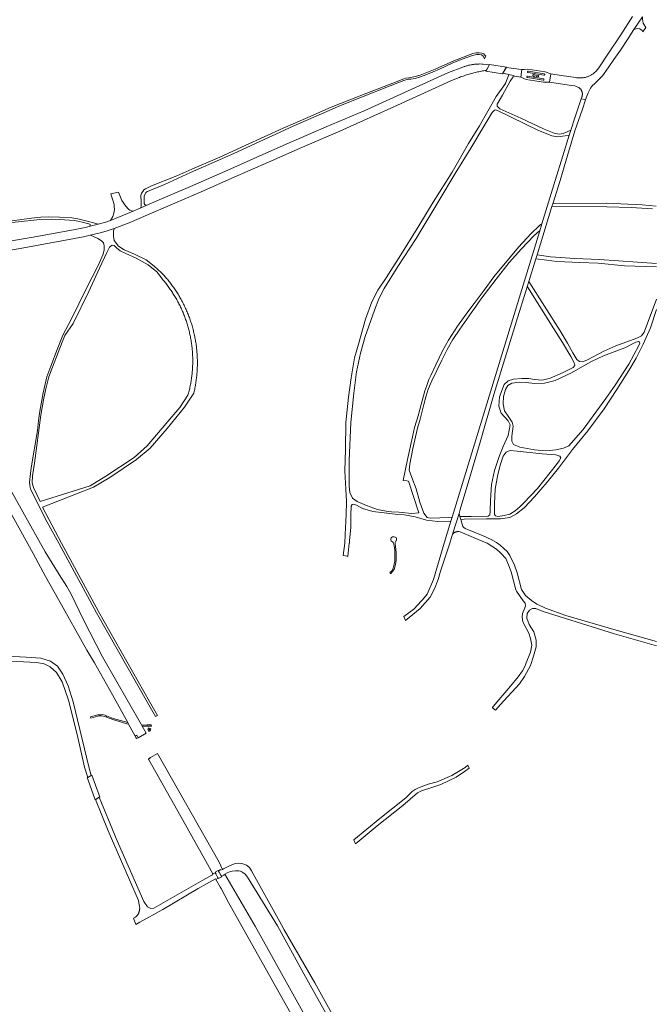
# Model space of a CAD drawing. Extents: x 146402 to 164798, y 455483 to 464134.
# Tile 178 of 256: x 156061 to 156497, y 460182 to 460861. Entities that reach past the tile are written whole.
import ezdxf

# ---------------------------------------------------------------- set-up
doc = ezdxf.new("R2010")
doc.units = 0
doc.header["$LTSCALE"] = 0.2
for name, color, linetype, lineweight in [('B-XX-VH-ONVERHARD-GV', 252, 'CONTINUOUS', 18), ('B-XX-VH-VERHARDING_ASFALT-GV', 252, 'CONTINUOUS', 18), ('B-XX-VH-VERHARDING_BETONSTRAATSTEEN-GV', 252, 'CONTINUOUS', 18), ('B-XX-VH-VERHARDING_FUNDERING_ZAND-GV', 252, 'CONTINUOUS', 18), ('B-XX-VH-VERHARDING_GESLOTEN-GV', 252, 'CONTINUOUS', 18), ('B-XX-VH-VERHARDING_HALFVERHARDING-GV', 252, 'CONTINUOUS', 18), ('B-XX-VH-VERHARDING_STRAATBAKSTEEN-GV', 252, 'CONTINUOUS', 18), ('B-XX-VH-VERHARDING_TEGEL-GV', 252, 'CONTINUOUS', 18)]:
    doc.layers.add(name, color=color, linetype=linetype, lineweight=lineweight)

msp = doc.modelspace()

# ---------------------------------------------------------------- linework, layer by layer
at = {"layer": 'B-XX-VH-ONVERHARD-GV'}
for points in [[(156116.203, 460380.91), (156116.488, 460381.817), (156114.835, 460381.726), (156109.81, 460380.214), (156110.029, 460379.351), (156114.989, 460380.844)], [(156116.203, 460380.91), (156117.72, 460380.994), (156119.704, 460380.509), (156120.789, 460380.102), (156120.913, 460381.005), (156119.967, 460381.36), (156117.803, 460381.889), (156116.488, 460381.817)], [(156135.487, 460376.405), (156125.436, 460379.224), (156120.913, 460381.005), (156120.789, 460380.102), (156125.149, 460378.381), (156134.913, 460375.613), (156136.055, 460375.383)], [(156148.974, 460374.783), (156146.16, 460374.671), (156144.991, 460374.722), (156145.512, 460373.809), (156148.79, 460373.885)], [(156148.974, 460374.783), (156148.79, 460373.885), (156151.738, 460373.981), (156151.947, 460374.036), (156151.885, 460374.124), (156151.371, 460374.859)]]:
    msp.add_lwpolyline(points, close=True, dxfattribs=at)
at = {"layer": 'B-XX-VH-VERHARDING_ASFALT-GV'}
for points in [[(156483.618, 460863.038), (156475.499, 460850.466), (156466.517, 460837.069), (156460.362, 460827.694), (156458.601, 460825.461), (156456.916, 460823.932), (156456.328, 460823.468), (156456.031, 460823.265), (156455.609, 460822.995), (156455.178, 460822.738), (156454.74, 460822.495), (156454.293, 460822.266), (156453.84, 460822.052), (156453.381, 460821.852), (156452.915, 460821.667), (156452.443, 460821.497), (156451.967, 460821.342), (156451.485, 460821.202), (156451, 460821.078), (156450.51, 460820.969), (156450.018, 460820.876), (156449.522, 460820.799), (156449.025, 460820.738), (156448.526, 460820.692), (156448.025, 460820.662), (156447.524, 460820.649), (156447.023, 460820.651), (156446.522, 460820.669), (156446.022, 460820.704), (156445.523, 460820.754), (156445.026, 460820.82), (156444.532, 460820.902), (156434.386, 460822.326), (156427.126, 460823.564), (156426.261, 460817.78), (156441.471, 460815.549), (156443.825, 460815.201), (156446.337, 460814.174), (156446.586, 460814.021), (156446.826, 460813.855), (156447.057, 460813.676), (156447.278, 460813.484), (156447.488, 460813.28), (156447.686, 460813.066), (156447.873, 460812.841), (156448.047, 460812.606), (156448.207, 460812.361), (156448.355, 460812.109), (156448.488, 460811.849), (156448.607, 460811.581), (156448.711, 460811.308), (156448.799, 460811.03), (156448.873, 460810.747), (156448.931, 460810.46), (156448.973, 460810.171), (156448.999, 460809.88), (156449.009, 460809.587), (156449.004, 460809.295), (156448.982, 460809.003), (156448.944, 460808.714), (156448.891, 460808.426), (156448.822, 460808.142), (156448.737, 460807.862), (156448.638, 460807.587), (156448.591, 460807.472), (156448.224, 460806.381), (156450.284, 460805.807), (156451.146, 460805.583), (156451.591, 460806.938), (156452.905, 460810.396), (156454.625, 460813.661), (156455.933, 460815.363), (156457.31, 460816.736), (156460.478, 460819.774), (156462.827, 460822.192), (156464.059, 460823.72), (156467.165, 460828.291), (156470.647, 460833.318), (156475.245, 460839.881), (156480.505, 460847.874), (156484.558, 460854.024), (156490.54, 460862.76)], [(156035.943, 460698.839), (156061.296, 460703.242), (156092.684, 460708.845), (156105.109, 460711.144), (156109.681, 460712.264), (156115.567, 460713.706), (156120.586, 460715.082), (156126.086, 460716.859), (156136.538, 460720.73), (156150.246, 460726.699), (156169.705, 460735.164), (156187.863, 460742.951), (156207.393, 460751.504), (156232.513, 460762.712), (156255.994, 460772.994), (156281.727, 460784.035), (156321.426, 460802.014), (156358.368, 460818.644), (156363.414, 460820.762), (156364.231, 460821.071), (156365.051, 460821.372), (156365.873, 460821.665), (156366.698, 460821.951), (156367.526, 460822.23), (156368.356, 460822.5), (156369.188, 460822.764), (156370.023, 460823.019), (156370.861, 460823.267), (156371.7, 460823.507), (156372.542, 460823.74), (156373.386, 460823.965), (156374.231, 460824.182), (156375.079, 460824.391), (156375.929, 460824.593), (156376.78, 460824.786), (156377.633, 460824.972), (156378.488, 460825.15), (156379.345, 460825.321), (156380.203, 460825.483), (156381.062, 460825.638), (156381.923, 460825.784), (156381.999, 460825.797), (156382.512, 460825.903), (156382.643, 460825.882), (156382.809, 460825.855), (156384.756, 460829.523), (156384.815, 460829.662), (156384.627, 460829.691), (156383.153, 460829.92), (156380.65, 460830.207), (156379.767, 460830.24), (156378.132, 460830.301), (156378.068, 460830.301), (156377.557, 460830.295), (156377.046, 460830.281), (156376.536, 460830.26), (156376.025, 460830.23), (156375.516, 460830.192), (156375.007, 460830.146), (156374.499, 460830.093), (156373.991, 460830.031), (156373.485, 460829.962), (156372.98, 460829.884), (156372.476, 460829.799), (156371.973, 460829.705), (156371.472, 460829.604), (156370.973, 460829.495), (156370.475, 460829.379), (156369.98, 460829.254), (156369.486, 460829.122), (156368.995, 460828.982), (156368.505, 460828.834), (156368.018, 460828.679), (156367.534, 460828.516), (156367.052, 460828.346), (156366.573, 460828.168), (156356.637, 460824.356), (156298.46, 460798.012), (156272.376, 460786.906), (156246.3, 460775.68), (156228.641, 460767.937), (156204.492, 460757.167), (156178.729, 460745.972), (156155.647, 460736.026), (156148.168, 460732.754), (156144.535, 460731.165), (156139.209, 460728.834), (156123.597, 460722.334), (156120.513, 460721.357), (156115.155, 460719.976), (156109.684, 460718.566), (156107.213, 460717.929), (156098.181, 460716.067), (156068.894, 460710.805), (156035.006, 460704.877)]]:
    msp.add_lwpolyline(points, dxfattribs=at)
for points in [[(156406.977, 460826.467), (156396.503, 460827.799), (156394.198, 460823.964), (156395.331, 460823.686), (156398.253, 460822.97), (156401.16, 460822.257), (156402.451, 460822.011), (156406.535, 460821.237), (156407.328, 460826.462)], [(156423.312, 460824.817), (156411.432, 460826.737), (156408.824, 460826.562), (156407.328, 460826.462), (156406.535, 460821.237), (156410.338, 460819.596), (156422.234, 460817.683), (156426.261, 460817.78), (156427.126, 460823.564)], [(156411.199, 460821.846), (156422.093, 460820.108), (156422.139, 460820.098), (156422.2, 460820.079), (156422.257, 460820.052), (156422.31, 460820.017), (156422.359, 460819.977), (156422.402, 460819.93), (156422.439, 460819.879), (156422.47, 460819.823), (156422.493, 460819.764), (156422.508, 460819.703), (156422.516, 460819.64), (156422.515, 460819.576), (156422.507, 460819.513), (156422.491, 460819.452), (156422.467, 460819.393), (156422.436, 460819.338), (156422.398, 460819.287), (156422.354, 460819.241), (156422.305, 460819.201), (156422.251, 460819.168), (156422.194, 460819.141), (156422.133, 460819.123), (156422.071, 460819.111), (156422.007, 460819.108), (156421.944, 460819.113), (156411.058, 460820.885), (156411.054, 460820.885), (156410.993, 460820.897), (156410.934, 460820.916), (156410.877, 460820.942), (156410.825, 460820.975), (156410.777, 460821.015), (156410.734, 460821.061), (156410.698, 460821.111), (156410.669, 460821.166), (156410.646, 460821.225), (156410.632, 460821.285), (156410.625, 460821.347), (156410.627, 460821.409), (156410.636, 460821.471), (156410.653, 460821.531), (156410.677, 460821.588), (156410.709, 460821.642), (156410.748, 460821.691), (156410.792, 460821.735), (156410.841, 460821.773), (156410.895, 460821.804), (156410.953, 460821.828), (156411.013, 460821.844), (156411.075, 460821.853), (156411.137, 460821.853)], [(156411.62, 460825.333), (156411.683, 460825.333), (156411.746, 460825.325), (156422.618, 460823.527), (156422.668, 460823.517), (156422.728, 460823.498), (156422.784, 460823.471), (156422.837, 460823.437), (156422.885, 460823.397), (156422.928, 460823.351), (156422.964, 460823.3), (156422.994, 460823.244), (156423.016, 460823.186), (156423.031, 460823.125), (156423.038, 460823.062), (156423.036, 460823), (156423.027, 460822.938), (156423.01, 460822.877), (156422.986, 460822.819), (156422.954, 460822.765), (156422.916, 460822.716), (156422.872, 460822.671), (156422.822, 460822.633), (156422.768, 460822.601), (156422.71, 460822.576), (156422.65, 460822.559), (156422.588, 460822.55), (156422.525, 460822.548), (156422.463, 460822.555), (156411.558, 460824.345), (156411.51, 460824.357), (156411.451, 460824.378), (156411.395, 460824.408), (156411.343, 460824.444), (156411.296, 460824.486), (156411.255, 460824.534), (156411.22, 460824.586), (156411.192, 460824.643), (156411.172, 460824.703), (156411.159, 460824.764), (156411.154, 460824.828), (156411.157, 460824.891), (156411.168, 460824.953), (156411.187, 460825.013), (156411.213, 460825.071), (156411.247, 460825.124), (156411.286, 460825.173), (156411.332, 460825.217), (156411.383, 460825.254), (156411.438, 460825.285), (156411.497, 460825.309), (156411.558, 460825.324)], [(156416.304, 460821.776), (156415.229, 460821.958), (156415.186, 460821.968), (156415.126, 460821.988), (156415.068, 460822.016), (156415.015, 460822.051), (156414.966, 460822.092), (156414.923, 460822.139), (156414.887, 460822.19), (156414.856, 460822.247), (156414.834, 460822.306), (156414.819, 460822.368), (156414.812, 460822.431), (156414.812, 460822.495), (156414.821, 460822.558), (156414.837, 460822.619), (156414.862, 460822.678), (156414.893, 460822.734), (156414.931, 460822.785), (156414.975, 460822.83), (156415.025, 460822.87), (156415.079, 460822.904), (156415.137, 460822.93), (156415.197, 460822.949), (156415.26, 460822.96), (156415.323, 460822.964), (156415.387, 460822.959), (156416.456, 460822.78)], [(156417.479, 460822.603), (156418.413, 460822.457), (156418.458, 460822.448), (156418.519, 460822.43), (156418.576, 460822.403), (156418.63, 460822.37), (156418.679, 460822.33), (156418.723, 460822.285), (156418.761, 460822.234), (156418.792, 460822.179), (156418.816, 460822.12), (156418.833, 460822.059), (156418.841, 460821.996), (156418.842, 460821.933), (156418.834, 460821.87), (156418.819, 460821.809), (156418.796, 460821.749), (156418.766, 460821.694), (156418.729, 460821.642), (156418.686, 460821.596), (156418.637, 460821.555), (156418.584, 460821.521), (156418.527, 460821.494), (156418.467, 460821.474), (156418.404, 460821.462), (156418.341, 460821.458), (156418.278, 460821.462), (156417.347, 460821.615)], [(156115.888, 460326.359), (156110.741, 460340.222), (156107.569, 460338.233), (156108.139, 460336.692), (156113.123, 460323.208), (156116.329, 460325.17)]]:
    msp.add_lwpolyline(points, close=True, dxfattribs=at)
at = {"layer": 'B-XX-VH-VERHARDING_BETONSTRAATSTEEN-GV'}
for points in [[(156490.449, 460861.099), (156490.54, 460862.76), (156484.558, 460854.024), (156486.742, 460854.661), (156488.542, 460854.52), (156490.234, 460853.326), (156490.7, 460852.451), (156492.749, 460855.507), (156491.558, 460857.183), (156490.899, 460858.475), (156490.587, 460859.748)], [(156450.284, 460805.807), (156448.224, 460806.381), (156444.038, 460793.932), (156440.966, 460784.613), (156439.859, 460781.254), (156435.569, 460767.076), (156430.248, 460750), (156421.083, 460720.176), (156419.604, 460715.364), (156400.045, 460651.723), (156359.121, 460517.911), (156358.293, 460515.206), (156353.681, 460500.125), (156353.643, 460500), (156346.382, 460474.949), (156341.919, 460464.92), (156338.752, 460460.998), (156338.119, 460460.328), (156332.728, 460454.619), (156325.933, 460449.458), (156326.99, 460446.611), (156337.085, 460454.917), (156344.071, 460462.865), (156347.065, 460468.608), (156349.539, 460475.08), (156351.16, 460480.666), (156357.52, 460500), (156359.51, 460506.324), (156363.996, 460520.584), (156364.82, 460523.2), (156372.078, 460547.864), (156378.551, 460569.554), (156387.976, 460602.382), (156403.41, 460652.261), (156410.98, 460676.785), (156412.102, 460680.421), (156416.88, 460695.902), (156417.794, 460698.863), (156428.034, 460732.038), (156428.591, 460733.838), (156433.579, 460750), (156438.686, 460767.114), (156443.875, 460784.193), (156449.013, 460799.095), (156451.146, 460805.583)], [(156131.518, 460736.153), (156129.135, 460741.962), (156123.868, 460740.746), (156126.109, 460733.444), (156126.234, 460732.112), (156126.324, 460730.051), (156126.04, 460727.51), (156125.26, 460725.271), (156123.597, 460722.334), (156139.209, 460728.834), (156138.076, 460728.995), (156136.992, 460729.475), (156136.086, 460730.185), (156134.148, 460732.281)]]:
    msp.add_lwpolyline(points, close=True, dxfattribs=at)
at = {"layer": 'B-XX-VH-VERHARDING_FUNDERING_ZAND-GV'}
for points in [[(156379.744, 460837.863), (156377.821, 460838.094), (156376.788, 460838.093), (156375.417, 460837.933), (156373.548, 460837.487), (156360.462, 460832.55), (156347.52, 460826.723), (156337.194, 460822.696), (156332.886, 460821.377), (156329.431, 460820.77), (156327.117, 460820.556), (156325.906, 460820.146), (156318.287, 460817.099), (156300.323, 460810.184), (156288.716, 460805.711), (156275.791, 460800.436), (156259.661, 460793.487), (156242.802, 460786.021), (156216.472, 460774.046), (156199.043, 460766.046), (156179.656, 460757.742), (156169.277, 460753.216), (156151.884, 460746.337), (156147.789, 460744.27), (156146.632, 460743.486), (156145.849, 460742.525), (156145.084, 460741.189), (156144.604, 460739.64), (156144.515, 460738.874), (156144.819, 460735.936), (156144.89, 460733.942), (156144.891, 460732.536), (156144.535, 460731.165), (156148.168, 460732.754), (156147.336, 460733.372), (156146.944, 460734.137), (156146.836, 460735.775), (156146.871, 460738.072), (156146.942, 460739.248), (156147.44, 460740.743), (156147.974, 460741.67), (156149.06, 460742.329), (156160.97, 460747.336), (156178.861, 460755.461), (156195.026, 460762.589), (156208.77, 460768.558), (156235.029, 460780.889), (156249.68, 460787.464), (156269.192, 460795.928), (156282.206, 460801.63), (156295.63, 460806.958), (156316.512, 460815.209), (156326.001, 460818.934), (156327.283, 460819.362), (156329.117, 460819.825), (156330.613, 460819.879), (156333.657, 460820.325), (156336.791, 460821.199), (156339.995, 460822.393), (156346.173, 460824.941), (156350.428, 460826.848), (156359.703, 460831.017), (156366.13, 460833.69), (156372.574, 460835.9), (156375.014, 460836.685), (156376.171, 460836.756), (156377.738, 460836.757), (156379.34, 460836.508), (156380.516, 460835.725), (156380.842, 460835.332), (156381.031, 460835.103), (156381.493, 460833.96), (156382.323, 460835.751), (156381.596, 460836.653), (156380.955, 460837.383)], [(156401.16, 460822.257), (156398.253, 460822.97), (156398.214, 460822.859), (156397.011, 460819.481), (156395.925, 460816.854), (156389.47, 460807.948), (156377.974, 460787.59), (156370.437, 460775.413), (156359.103, 460755.775), (156346.031, 460735.06), (156336.123, 460718.729), (156323.915, 460698.774), (156313.601, 460682.864), (156308.053, 460674.51), (156303.794, 460666.451), (156299.478, 460654.501), (156294.516, 460637.236), (156291.924, 460627.775), (156289.549, 460613.94), (156287.649, 460600.768), (156285.88, 460583.256), (156285.553, 460564.684), (156285.318, 460549.738), (156285.917, 460537.206), (156286.271, 460528.712), (156286.213, 460519.67), (156285.54, 460506.065), (156285.184, 460500.125), (156285.176, 460500), (156284.16, 460491.488), (156286.828, 460490.974), (156287.352, 460490.873), (156288.306, 460500), (156288.316, 460500.125), (156288.461, 460501.949), (156289.248, 460510.713), (156289.439, 460519.212), (156289.54, 460525.513), (156290.171, 460526.754), (156291.197, 460527.018), (156293.149, 460526.332), (156297.304, 460523.989), (156304.601, 460521.769), (156314.261, 460520.602), (156321.663, 460519.829), (156326.389, 460519.596), (156333.71, 460518.256), (156341.604, 460515.945), (156349.399, 460515.064), (156358.169, 460515.204), (156358.293, 460515.206), (156359.121, 460517.911), (156358.996, 460517.898), (156356.563, 460517.654), (156350.688, 460517.454), (156343.982, 460517.238), (156342.083, 460517.689), (156339.789, 460520.691), (156336.963, 460528.374), (156334.305, 460537.439), (156331.424, 460545.281), (156329.614, 460550.337), (156330.136, 460554.388), (156332.008, 460565.23), (156335.228, 460579.341), (156335.706, 460580.865), (156336.191, 460582.386), (156336.684, 460583.904), (156337.184, 460585.421), (156339.684, 460595.504), (156341.175, 460601.568), (156342.651, 460606.223), (156345.127, 460611.883), (156352.197, 460626.125), (156355.751, 460633.506), (156359.769, 460640.386), (156364.48, 460647.615), (156374.196, 460661.245), (156375.083, 460662.572), (156375.977, 460663.895), (156376.878, 460665.214), (156377.786, 460666.527), (156378.699, 460667.837), (156378.983, 460668.24), (156389.485, 460682.048), (156398.613, 460693.58), (156407.086, 460702.993), (156415.528, 460711.963), (156419.478, 460715.259), (156419.604, 460715.364), (156421.083, 460720.176), (156420.957, 460720.086), (156419.448, 460719.004), (156413.785, 460713.478), (156404.893, 460704.008), (156387.924, 460683.505), (156381.171, 460674.36), (156374.282, 460665.312), (156369.914, 460659.376), (156362.815, 460649.536), (156356.796, 460640.045), (156352.587, 460632.527), (156347.957, 460622.924), (156344.616, 460615.678), (156343.233, 460612.722), (156341.64, 460608.704), (156340.356, 460604.918), (156336.07, 460588.657), (156336.019, 460588.507), (156335.534, 460587.057), (156335.057, 460585.604), (156334.587, 460584.148), (156334.125, 460582.691), (156333.67, 460581.231), (156333.223, 460579.768), (156331.782, 460573.283), (156328.461, 460557.684), (156325.364, 460543.219), (156328.063, 460542.964), (156329.168, 460542.859), (156336.152, 460520.905), (156331.378, 460520.488), (156322.372, 460521.433), (156317.315, 460521.523), (156313.755, 460521.986), (156307.735, 460523.282), (156300.128, 460526.019), (156293.788, 460528.766), (156290.465, 460531.039), (156288.643, 460534.847), (156288.166, 460539.388), (156288.142, 460556.994), (156289.443, 460583.254), (156291.344, 460603.504), (156293.172, 460618.063), (156296.041, 460630.989), (156299.185, 460642.542), (156305.553, 460660.639), (156308.702, 460668.418), (156312.376, 460675.515), (156321.694, 460690.801), (156334.342, 460709.998), (156350.116, 460735.972), (156361.326, 460754.864), (156372.126, 460772.234), (156381.35, 460787.668), (156386.798, 460796.902), (156388.355, 460798.494), (156389.173, 460798.647), (156390.458, 460798.147), (156418.227, 460784.76), (156427.836, 460780.756), (156431.945, 460780.119), (156437.009, 460780.684), (156439.733, 460781.229), (156439.859, 460781.254), (156440.966, 460784.613), (156438.522, 460783.453), (156435.695, 460782.434), (156432.929, 460781.949), (156429.649, 460782.539), (156422.626, 460785.461), (156406.647, 460792.92), (156392.056, 460799.319), (156390.168, 460801.211), (156390.168, 460802.7), (156393.823, 460808.838), (156399.21, 460818.54), (156401.267, 460821.43), (156402.326, 460821.95), (156402.451, 460822.011)], [(156126.06, 460716.734), (156126.086, 460716.859), (156120.586, 460715.082), (156115.567, 460713.706), (156109.681, 460712.264), (156109.806, 460712.212), (156114.817, 460710.123), (156117.455, 460708.476), (156118.877, 460706.968), (156119.345, 460705.062), (156119.331, 460702.251), (156118.552, 460699.171), (156115.058, 460691.371), (156106.966, 460675.223), (156096.734, 460654.543), (156090.664, 460643.413), (156086.856, 460633.592), (156082.556, 460622.082), (156079.814, 460614.678), (156077.137, 460603.756), (156074.863, 460591.034), (156073.953, 460584.581), (156073.318, 460577.788), (156069.051, 460551.935), (156067.771, 460542.169), (156067.973, 460539.997), (156068.429, 460537.344), (156079.955, 460514.392), (156087.906, 460500.125), (156087.976, 460500), (156114.02, 460452.085), (156149.2, 460390.092), (156154.68, 460380.499), (156156.069, 460381.292), (156150.59, 460390.884), (156115.419, 460452.863), (156089.962, 460500), (156089.895, 460500.125), (156076.715, 460524.755), (156111.862, 460538.628), (156123.187, 460545.369), (156141.521, 460557.785), (156150.999, 460565.58), (156162.748, 460578.975), (156174.667, 460593.827), (156181.077, 460603.43), (156181.126, 460603.639), (156181.318, 460604.467), (156181.501, 460605.297), (156181.677, 460606.129), (156181.845, 460606.962), (156182.005, 460607.797), (156182.157, 460608.633), (156182.301, 460609.471), (156182.437, 460610.31), (156182.566, 460611.15), (156182.686, 460611.991), (156182.799, 460612.834), (156182.903, 460613.677), (156183, 460614.522), (156183.089, 460615.367), (156183.17, 460616.213), (156183.242, 460617.06), (156183.307, 460617.907), (156183.364, 460618.756), (156183.413, 460619.604), (156183.454, 460620.453), (156183.487, 460621.302), (156183.512, 460622.152), (156183.529, 460623.002), (156183.538, 460623.852), (156183.538, 460624.702), (156183.531, 460625.552), (156183.516, 460626.402), (156183.493, 460627.251), (156183.462, 460628.101), (156183.423, 460628.95), (156183.376, 460629.799), (156183.321, 460630.647), (156183.258, 460631.494), (156183.187, 460632.341), (156183.108, 460633.188), (156183.021, 460634.033), (156182.926, 460634.878), (156182.823, 460635.722), (156182.712, 460636.564), (156182.594, 460637.406), (156182.467, 460638.246), (156182.333, 460639.086), (156182.19, 460639.924), (156182.04, 460640.76), (156181.882, 460641.595), (156181.716, 460642.429), (156181.542, 460643.261), (156181.36, 460644.091), (156181.171, 460644.92), (156180.973, 460645.747), (156180.768, 460646.572), (156180.556, 460647.394), (156180.335, 460648.215), (156180.107, 460649.034), (156179.871, 460649.851), (156179.627, 460650.665), (156179.376, 460651.477), (156179.117, 460652.287), (156178.851, 460653.094), (156178.576, 460653.898), (156178.295, 460654.7), (156178.006, 460655.5), (156177.709, 460656.296), (156177.405, 460657.09), (156177.093, 460657.881), (156176.774, 460658.668), (156176.448, 460659.453), (156176.114, 460660.235), (156175.773, 460661.013), (156175.424, 460661.789), (156175.068, 460662.56), (156174.705, 460663.329), (156174.335, 460664.094), (156173.957, 460664.856), (156173.573, 460665.614), (156173.181, 460666.368), (156172.782, 460667.119), (156172.377, 460667.866), (156171.964, 460668.609), (156171.544, 460669.348), (156171.117, 460670.083), (156170.683, 460670.814), (156170.243, 460671.541), (156169.796, 460672.263), (156169.341, 460672.982), (156168.881, 460673.696), (156168.413, 460674.406), (156167.939, 460675.111), (156167.458, 460675.812), (156166.971, 460676.509), (156166.477, 460677.2), (156165.976, 460677.887), (156165.469, 460678.57), (156164.956, 460679.247), (156164.436, 460679.92), (156163.911, 460680.587), (156163.378, 460681.25), (156162.84, 460681.908), (156162.295, 460682.561), (156161.745, 460683.208), (156161.188, 460683.85), (156160.625, 460684.487), (156160.056, 460685.119), (156159.482, 460685.745), (156158.901, 460686.366), (156153.687, 460691.062), (156148.278, 460695.372), (156140.078, 460699.195), (156133.121, 460702.319), (156129.063, 460704.69), (156126.193, 460708.538), (156125.751, 460711.667), (156125.741, 460715.225)], [(156123.003, 460703.964), (156124.685, 460705.479), (156126.114, 460705.12), (156127.85, 460703.647), (156130.332, 460701.51), (156134.262, 460699.604), (156141.295, 460696.506), (156149.639, 460691.911), (156155.656, 460687.018), (156158.731, 460682.829), (156159.278, 460682.202), (156159.819, 460681.57), (156160.354, 460680.933), (156160.883, 460680.29), (156161.406, 460679.642), (156161.922, 460678.99), (156162.432, 460678.333), (156162.936, 460677.67), (156163.433, 460677.003), (156163.924, 460676.331), (156164.409, 460675.655), (156164.887, 460674.973), (156165.358, 460674.288), (156165.823, 460673.597), (156166.281, 460672.903), (156166.733, 460672.204), (156167.177, 460671.5), (156167.615, 460670.793), (156168.046, 460670.081), (156168.47, 460669.365), (156168.888, 460668.645), (156169.298, 460667.921), (156169.701, 460667.193), (156170.098, 460666.462), (156170.487, 460665.726), (156170.869, 460664.987), (156171.244, 460664.244), (156171.612, 460663.498), (156171.973, 460662.748), (156172.326, 460661.995), (156172.673, 460661.238), (156173.012, 460660.478), (156173.343, 460659.715), (156173.668, 460658.948), (156173.984, 460658.179), (156174.294, 460657.406), (156174.596, 460656.631), (156174.891, 460655.853), (156175.178, 460655.072), (156175.457, 460654.288), (156175.729, 460653.501), (156175.994, 460652.712), (156176.251, 460651.921), (156176.5, 460651.127), (156176.741, 460650.331), (156176.975, 460649.532), (156177.201, 460648.731), (156177.42, 460647.928), (156177.631, 460647.123), (156177.834, 460646.316), (156178.029, 460645.508), (156178.217, 460644.697), (156178.396, 460643.884), (156178.568, 460643.07), (156178.732, 460642.254), (156178.888, 460641.437), (156179.037, 460640.618), (156179.177, 460639.798), (156179.31, 460638.976), (156179.434, 460638.154), (156179.551, 460637.33), (156179.66, 460636.505), (156179.761, 460635.679), (156179.854, 460634.852), (156179.939, 460634.024), (156180.016, 460633.195), (156180.085, 460632.366), (156180.146, 460631.536), (156180.199, 460630.706), (156180.244, 460629.875), (156180.281, 460629.043), (156180.31, 460628.212), (156180.331, 460627.38), (156180.344, 460626.548), (156180.35, 460625.716), (156180.347, 460624.884), (156180.336, 460624.052), (156180.317, 460623.22), (156180.29, 460622.388), (156180.255, 460621.556), (156180.212, 460620.725), (156180.161, 460619.895), (156180.102, 460619.065), (156180.036, 460618.235), (156179.961, 460617.407), (156179.878, 460616.579), (156179.787, 460615.751), (156179.689, 460614.925), (156179.582, 460614.1), (156179.468, 460613.276), (156179.345, 460612.453), (156179.215, 460611.631), (156179.077, 460610.81), (156178.931, 460609.991), (156178.777, 460609.173), (156178.615, 460608.357), (156178.445, 460607.542), (156178.267, 460606.729), (156178.082, 460605.918), (156177.889, 460605.109), (156177.688, 460604.301), (156177.479, 460603.495), (156177.263, 460602.692), (156177.073, 460602.01), (156171.442, 460593.637), (156163.221, 460583.895), (156148.821, 460567.075), (156139.874, 460559.001), (156120.427, 460546.139), (156109.718, 460539.562), (156075.129, 460528.646), (156070.465, 460538.509), (156069.71, 460541.705), (156069.964, 460546.431), (156071.19, 460555.104), (156075.616, 460588.243), (156077.41, 460598.715), (156079.061, 460606.465), (156081.225, 460614.654), (156083.653, 460621.3), (156087.465, 460631.491), (156090.388, 460638.665), (156092.135, 460643.089), (156097.919, 460651.518), (156108.692, 460673.404), (156115.991, 460689.53), (156121.049, 460700.261)], [(156485.758, 460638.523), (156487.57, 460639.082), (156488.352, 460638.65), (156488.619, 460637.897), (156487.986, 460636.236), (156480.943, 460623.405), (156471.615, 460608.981), (156465.069, 460599.656), (156449.485, 460578.284), (156439.578, 460567.181), (156435.958, 460565.461), (156430.762, 460564.298), (156423.791, 460563.71), (156415.914, 460564.376), (156405.946, 460566.125), (156401.569, 460567.964), (156400.314, 460570.299), (156400.372, 460573.871), (156401.226, 460580.699), (156400.622, 460583.528), (156397.787, 460587.499), (156395.319, 460591.218), (156394.341, 460596.127), (156394.541, 460601.058), (156395.916, 460605.85), (156397.611, 460608.768), (156400.243, 460610.296), (156405.59, 460611.096), (156410.156, 460610.748), (156416.024, 460610.133), (156422.873, 460610.334), (156430.113, 460612.075), (156441.599, 460617.381), (156447.354, 460620.862), (156455.383, 460625.268), (156463.514, 460629.081), (156478.187, 460634.646)], [(156399.101, 460563.899), (156403.991, 460563.392), (156421.184, 460561.601), (156430.571, 460560.966), (156433.473, 460559.961), (156434.123, 460558.735), (156433.097, 460556.791), (156431.23, 460554.168), (156417.98, 460537.799), (156408.712, 460527.901), (156405.818, 460525.138), (156402.586, 460522.277), (156398.897, 460519.979), (156395.137, 460519.169), (156390.67, 460518.507), (156388.984, 460518.973), (156388.474, 460519.777), (156388.309, 460527.449), (156388.866, 460537.261), (156390.722, 460547.29), (156392.467, 460554.418), (156394.42, 460559.951), (156396.438, 460562.74)]]:
    msp.add_lwpolyline(points, close=True, dxfattribs=at)
for points in [[(156499.94, 460732.337), (156490.141, 460733.229), (156465.517, 460734.441), (156428.715, 460733.84), (156428.591, 460733.838), (156428.034, 460732.038), (156428.16, 460732.038), (156465.908, 460731.892), (156482.585, 460731.345), (156497.296, 460730.446)], [(156055.503, 460720.936), (156066.702, 460722.293), (156074.911, 460723.008), (156082.852, 460723.314), (156088.442, 460723.066), (156098.841, 460722.429), (156101.209, 460722.056), (156105.088, 460721.006), (156108.724, 460720.117), (156109.205, 460719.975), (156109.632, 460719.708), (156109.684, 460718.566), (156115.155, 460719.976), (156111.255, 460721.15), (156101.069, 460723.639), (156096.92, 460724.243), (156088.409, 460724.685), (156081.056, 460724.861), (156075.714, 460724.645), (156069.162, 460724.073), (156055.826, 460722.288)], [(156500, 460692.799), (156460.879, 460695.571), (156443.682, 460696.236), (156426.901, 460697.476), (156417.794, 460698.863), (156416.88, 460695.902), (156424.425, 460695.029), (156431.266, 460694.114), (156447.227, 460693.434), (156459.903, 460693.117), (156478.116, 460691.132), (156500, 460690.533)], [(156500, 460668.296), (156491.608, 460645.455), (156489.83, 460642.916), (156486.533, 460641.404), (156472.044, 460636.092), (156463.827, 460632.333), (156451.986, 460626.047), (156449.151, 460624.978), (156447.092, 460625.131), (156445.135, 460626.599), (156442.314, 460631.308), (156438.699, 460637.968), (156433.738, 460646.408), (156412.182, 460680.297), (156412.102, 460680.421), (156410.98, 460676.785), (156411.06, 460676.661), (156429.395, 460647.835), (156435.376, 460638.432), (156440.923, 460628.726), (156443.228, 460624.319), (156443.737, 460622.515), (156442.579, 460621.15), (156435.712, 460617.554), (156426.418, 460613.568), (156420.973, 460612.381), (156415.998, 460612.864), (156412.127, 460613.456), (156407.241, 460613.555), (156401.555, 460613.052), (156397.934, 460611.846), (156395.123, 460609.486), (156391.869, 460600.893), (156391.35, 460594.502), (156393.057, 460589.74), (156397.794, 460584.417), (156399.151, 460581.582), (156397.782, 460574.307), (156394.372, 460566.682), (156391.527, 460559.815), (156388.362, 460550.067), (156386.343, 460540.52), (156385.599, 460529.654), (156385.515, 460522.11), (156385.187, 460519.642), (156384.01, 460518.627), (156380.03, 460518.275), (156372.211, 460518.421), (156364.473, 460518.322), (156365.136, 460516.224), (156367.575, 460516.478), (156382.611, 460516.725), (156392.504, 460516.837), (156398.931, 460517.822), (156403.569, 460520.184), (156408.88, 460524.446), (156415.94, 460531.909), (156424.74, 460542.118), (156432.541, 460551.641), (156442.258, 460564.501), (156452.816, 460577.411), (156463.985, 460592.679), (156472.635, 460605.954), (156481.115, 460618.954), (156486.184, 460627.507), (156490.929, 460637.088), (156495.989, 460648.431), (156500, 460661.133)]]:
    msp.add_lwpolyline(points, dxfattribs=at)
at = {"layer": 'B-XX-VH-VERHARDING_GESLOTEN-GV'}
for points in [[(156149.901, 460372.741), (156150.13, 460372.326), (156150.952, 460370.835), (156151.182, 460370.987), (156151.317, 460371.076), (156151.533, 460372.03)], [(156140.657, 460367.054), (156141.18, 460366.109), (156141.575, 460365.396), (156141.585, 460365.391), (156142.649, 460365.951), (156141.689, 460367.658), (156140.664, 460367.098)], [(156150.13, 460372.326), (156149.3, 460371.863), (156150.167, 460370.316), (156150.516, 460370.547), (156150.952, 460370.835)], [(156149.638, 460351.258), (156149.732, 460351.092), (156150.7, 460351.634), (156150.602, 460351.809), (156150.029, 460351.481)], [(156195.708, 460273.359), (156196.404, 460272.092), (156196.271, 460272.018), (156197.513, 460269.861), (156197.603, 460269.912), (156198.196, 460268.833), (156200.308, 460270.001), (156199.672, 460271.15), (156199.725, 460271.18), (156198.539, 460273.278), (156198.505, 460273.259), (156197.815, 460274.506)]]:
    msp.add_lwpolyline(points, close=True, dxfattribs=at)
at = {"layer": 'B-XX-VH-VERHARDING_HALFVERHARDING-GV'}
for points in [[(155963.645, 460685.373), (156070.326, 460493.012), (156078.783, 460477.151), (156087.857, 460461.128), (156107.406, 460426.222), (156112.69, 460417.602), (156124.916, 460395.407), (156135.487, 460376.405), (156136.055, 460375.383), (156140.664, 460367.098), (156141.689, 460367.658), (156142.649, 460365.951), (156147.125, 460368.306), (156148.234, 460369.039), (156145.512, 460373.809), (156144.991, 460374.722), (156118.231, 460421.619), (156105.031, 460447.117), (156096.24, 460465.248), (156093.499, 460470.228), (156088.248, 460478.451), (156078.517, 460494.09), (156047.863, 460549.207)], [(156500, 460432.217), (156472.226, 460440.041), (156437.537, 460450.264), (156423.486, 460455.337), (156422.076, 460455.988), (156417.625, 460458.042), (156413.969, 460460.398), (156409.864, 460463.974), (156407.117, 460468.201), (156403.921, 460479.523), (156402.253, 460484.765), (156399.05, 460491.617), (156397.098, 460494.205), (156394.877, 460496.26), (156392.289, 460498.656), (156389.699, 460500.426), (156386.084, 460502.56), (156380.481, 460505.076), (156368.214, 460510.065), (156367.17, 460510.777), (156366.608, 460511.567), (156365.136, 460516.224), (156364.473, 460518.322), (156363.996, 460520.584), (156359.51, 460506.324), (156359.695, 460506.529), (156359.892, 460506.723), (156360.1, 460506.904), (156360.319, 460507.074), (156360.546, 460507.23), (156360.782, 460507.373), (156361.027, 460507.503), (156361.278, 460507.617), (156361.535, 460507.717), (156361.798, 460507.802), (156362.065, 460507.872), (156362.336, 460507.926), (156362.61, 460507.964), (156362.885, 460507.987), (156363.161, 460507.993), (156363.437, 460507.984), (156363.712, 460507.958), (156363.733, 460507.955), (156364.776, 460507.784), (156383.107, 460500.051), (156383.232, 460499.999), (156389.84, 460495.895), (156392.878, 460493.21), (156396.117, 460489.47), (156398.046, 460485.051), (156399.887, 460480.267), (156403.129, 460467.853), (156403.533, 460467.053), (156408.242, 460460.169), (156409.583, 460458.764), (156409.679, 460456.899), (156409.384, 460455.482), (156407.629, 460451.563), (156407.373, 460449.077), (156408.009, 460445.689), (156412.113, 460437.925), (156413.236, 460434.23), (156414.087, 460429.637), (156413.279, 460424.885), (156410.324, 460417.529), (156409.646, 460415.581), (156407.702, 460412.122), (156404.76, 460407.863), (156399.509, 460401.566), (156387.472, 460387.345), (156387.122, 460386.781), (156386.915, 460386.446), (156389.177, 460384.911), (156389.379, 460385.148), (156392.315, 460388.611), (156405.589, 460403.054), (156409.195, 460408.21), (156413.185, 460415.663), (156415.31, 460422.144), (156417.023, 460428.545), (156417.093, 460433.199), (156415.545, 460438.83), (156412.371, 460443.879), (156410.782, 460448.426), (156410.774, 460448.449), (156410.835, 460451.517), (156412.461, 460453.736), (156414.68, 460455.022), (156416.81, 460455), (156421.84, 460452.996), (156471.188, 460437.535), (156500, 460429.18)], [(156000, 460421.488), (156072.719, 460417.778), (156078.003, 460416.773), (156081.976, 460414.891), (156086.325, 460410.902), (156090.351, 460404.358), (156094.792, 460391.912), (156100.639, 460368.12), (156105.795, 460345.639), (156108.066, 460338.545), (156110.365, 460339.987), (156108.676, 460345.913), (156097.91, 460390.758), (156094.365, 460401.804), (156090.712, 460409.834), (156087.111, 460415.16), (156082.272, 460418.687), (156075.54, 460420.807), (156065.563, 460421.488), (156017.998, 460423.868)], [(156293.99, 460144.002), (156264.585, 460196.995), (156243.483, 460233.546), (156241.65, 460237.044), (156238.195, 460243.228), (156220.892, 460274.195), (156219.588, 460276.497), (156217.496, 460277.992), (156214.242, 460279.314), (156212.102, 460279.468), (156209.578, 460279.164), (156205.666, 460277.728), (156201.63, 460275.566), (156200.884, 460275.166), (156199.76, 460274.564), (156199.503, 460275.046), (156197.997, 460274.235), (156198.539, 460273.278), (156199.725, 460271.18), (156200.213, 460270.318), (156201.94, 460271.207), (156201.723, 460271.609), (156202.471, 460271.977), (156204.052, 460272.755), (156206.319, 460273.621), (156207.566, 460274.004), (156209.87, 460274.209), (156211.441, 460274.113), (156212.07, 460274.075), (156212.976, 460273.938), (156213.291, 460273.891), (156214.151, 460273.438), (156214.867, 460273.061), (156216.44, 460271.79), (156218.106, 460269.785), (156238.754, 460236.375), (156256.835, 460203.297), (156296.999, 460131.62)], [(156266.325, 460158.786), (156223.396, 460236.064), (156202.471, 460271.977), (156201.723, 460271.609), (156201.94, 460271.207), (156200.213, 460270.318), (156200.089, 460270.536), (156199.725, 460271.18), (156199.672, 460271.15), (156200.308, 460270.001), (156198.196, 460268.833), (156197.603, 460269.912), (156197.513, 460269.861), (156197.627, 460269.663), (156197.922, 460269.15), (156196.336, 460268.31), (156196.068, 460268.652), (156196.05, 460268.642), (156199.492, 460262.631), (156199.952, 460261.905), (156205.099, 460252.259), (156263.807, 460147.623)]]:
    msp.add_lwpolyline(points, dxfattribs=at)
for points in [[(156150.7, 460351.634), (156149.732, 460351.092), (156170.025, 460315.34), (156189.316, 460280.92), (156194.245, 460272.101), (156195.765, 460272.897), (156196.271, 460272.018), (156196.404, 460272.092), (156195.708, 460273.359), (156197.815, 460274.506), (156198.505, 460273.259), (156198.539, 460273.278), (156197.997, 460274.235), (156199.503, 460275.046), (156199.76, 460274.564), (156200.884, 460275.166), (156198.529, 460280.067), (156156.145, 460355.16), (156152.757, 460353.127), (156151.327, 460352.319), (156150.701, 460351.866), (156150.602, 460351.809)], [(156370.9, 460344.894), (156370.01, 460346.973), (156368.244, 460345.44), (156359.048, 460339.774), (156348.856, 460335.489), (156342.758, 460334.013), (156335.956, 460331.374), (156333.632, 460330.26), (156331.703, 460328.916), (156331.458, 460328.683), (156327.156, 460324.596), (156309.382, 460310.194), (156291.324, 460295.512), (156292.662, 460292.792), (156293.798, 460293.745), (156307.542, 460305.179), (156325.201, 460319.299), (156335.312, 460327.989), (156338.089, 460329.327), (156345.788, 460331.932), (156349.39, 460333.037), (156351.47, 460333.675), (156362.069, 460338.651), (156368.387, 460343.002)], [(156115.813, 460324.854), (156113.352, 460323.348), (156122.122, 460301.853), (156136.838, 460268.039), (156142.833, 460253.835), (156143.693, 460249.44), (156143.734, 460249.087), (156143.76, 460248.732), (156143.769, 460248.376), (156143.763, 460248.02), (156143.741, 460247.665), (156143.702, 460247.311), (156143.648, 460246.959), (156143.578, 460246.61), (156143.492, 460246.265), (156143.391, 460245.924), (156143.275, 460245.587), (156143.144, 460245.256), (156142.998, 460244.932), (156142.837, 460244.614), (156142.663, 460244.304), (156142.475, 460244.002), (156142.273, 460243.708), (156142.058, 460243.424), (156141.831, 460243.15), (156141.592, 460242.887), (156141.341, 460242.634), (156141.079, 460242.393), (156140.811, 460242.169), (156139.508, 460241.53), (156141.219, 460237.243), (156143.88, 460238.887), (156159.715, 460247.594), (156184.096, 460262.055), (156189.849, 460265.225), (156196.05, 460268.642), (156196.068, 460268.652), (156196.336, 460268.31), (156197.922, 460269.15), (156197.627, 460269.663), (156197.513, 460269.861), (156196.271, 460272.018), (156195.765, 460272.897), (156194.245, 460272.101), (156194.068, 460272.008), (156194.266, 460271.666), (156193.868, 460271.446), (156193.513, 460271.249), (156187.352, 460267.835), (156153.406, 460248.471), (156151.506, 460248.229), (156149.1, 460249.285), (156146.582, 460253.05), (156127.529, 460296.478), (156126.55, 460298.85)]]:
    msp.add_lwpolyline(points, close=True, dxfattribs=at)
at = {"layer": 'B-XX-VH-VERHARDING_STRAATBAKSTEEN-GV'}
msp.add_lwpolyline([(156396.694, 460828.116), (156384.897, 460829.884), (156382.533, 460825.343), (156393.964, 460823.574)], close=True, dxfattribs=at)
at = {"layer": 'B-XX-VH-VERHARDING_TEGEL-GV'}
msp.add_lwpolyline([(156319.906, 460504.204), (156319.115, 460504.415), (156318.516, 460504.394), (156318.024, 460504.296), (156317.388, 460503.918), (156317.128, 460503.59), (156316.86, 460502.972), (156316.841, 460502.499), (156316.968, 460502.055), (156317.162, 460501.66), (156317.433, 460501.332), (156317.974, 460500.957), (156318.632, 460500.409), (156318.834, 460500), (156319.211, 460498.116), (156319.62, 460495.218), (156319.765, 460491.681), (156319.721, 460487.505), (156319.266, 460485.473), (156318.434, 460482.69), (156317.792, 460481.261), (156316.172, 460479.872), (156316.66, 460478.893), (156318.054, 460480.433), (156319.185, 460481.974), (156320.169, 460485.209), (156320.625, 460488.406), (156320.671, 460493.561), (156320.188, 460497.814), (156319.891, 460500.109), (156319.887, 460500.218), (156319.905, 460500.518), (156320.039, 460500.991), (156320.28, 460501.397), (156320.607, 460501.764), (156320.857, 460502.161), (156320.923, 460502.682), (156320.835, 460503.319), (156320.486, 460503.839)], close=True, dxfattribs=at)

doc.saveas('drawing.dxf')
